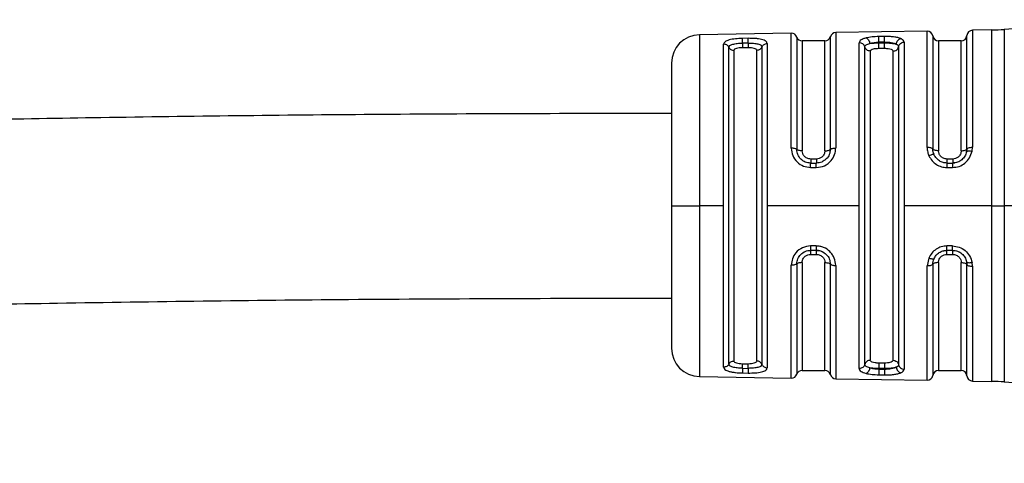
# Model space of a CAD drawing. Header units: millimetres. Extents: x -1015 to 3375, y 357 to 841.
# Tile 14 of 22: x 893 to 928, y 570 to 586. Entities that reach past the tile are written whole.
import ezdxf

# ---------------------------------------------------------------- set-up
doc = ezdxf.new("R2010")
doc.units = ezdxf.units.MM

# ---------------------------------------------------------------- blocks, each defined once
blk = doc.blocks.new('Drawing View2')
at = {"color": 7, "linetype": 'Continuous', "lineweight": 25}
for p, q in [((1359.993, 2.748), (1355.168, 2.404)), ((1347.669, 2.269), (1344.434, 2.216)), ((1344.434, 2.216), (1344.434, -3.667)), ((1346.147, 2.092), (1345.947, 2.088)), ((1347.669, -1.777), (1347.669, 2.269)), ((1347.861, 2.135), (1347.861, -1.822)), ((1349.043, -1.817), (1349.043, 2.148)), ((1352.45, 2.348), (1349.233, 2.295)), ((1349.233, 2.295), (1349.233, -1.768)), ((1352.45, -1.751), (1352.45, 2.348)), ((1352.652, 2.174), (1352.652, -1.809)), ((1353.85, -1.804), (1353.85, 2.187)), ((1354.731, 2.385), (1354.046, 2.374)), ((1354.046, 2.374), (1354.046, -1.742)), ((1354.731, -3.8), (1354.731, 2.385)), ((1355.168, 2.404), (1355.168, -3.8)), ((1345.285, -3.8), (1345.285, 1.885)), ((1345.469, -3.943), (1345.469, 1.777)), ((1346.15, 1.926), (1345.95, 1.924)), ((1345.95, 1.924), (1345.95, 1.762)), ((1346.15, 1.762), (1345.95, 1.762)), ((1346.15, 1.926), (1346.15, 1.762)), ((1346.636, 1.789), (1346.636, -9.389)), ((1346.82, 1.909), (1346.82, -3.8)), ((1348.85, 2), (1348.05, 2)), ((1348.05, 2), (1348.05, -1.867)), ((1348.85, -1.867), (1348.85, 2)), ((1350.057, -3.8), (1350.057, 1.933)), ((1350.255, -3.944), (1350.255, 1.788)), ((1350.95, 1.962), (1350.75, 1.959)), ((1350.75, 1.932), (1350.75, 1.959)), ((1350.75, 1.932), (1350.95, 1.932)), ((1350.75, 1.741), (1350.95, 1.741)), ((1350.95, 1.962), (1350.95, 1.932)), ((1351.447, 1.8), (1351.447, -9.4)), ((1351.641, 1.957), (1351.641, -3.8)), ((1353.65, 2), (1352.85, 2)), ((1352.85, 2), (1352.85, -1.867)), ((1353.65, -1.867), (1353.65, 2)), ((1345.65, 1.668), (1345.65, -3.8)), ((1346.45, -3.8), (1346.45, 1.668)), ((1350.45, 1.643), (1350.45, -9.243)), ((1351.25, -9.243), (1351.25, 1.643)), ((1343.45, 1.216), (1343.45, -3.8)), ((1352.679, -2.003), (1352.676, -1.957)), ((1352.678, -1.957), (1352.684, -1.973)), ((1352.698, -2.013), (1352.679, -2.002)), ((1352.698, -2.013), (1352.679, -2.002)), ((1353.85, -1.804), (1353.839, -1.903)), ((1353.839, -1.903), (1353.842, -1.88)), ((1353.839, -1.903), (1353.856, -1.885)), ((1353.839, -1.903), (1353.856, -1.885)), ((1353.845, -1.872), (1353.856, -1.885)), ((1354.032, -1.882), (1354.046, -1.742)), ((1348.55, -2.157), (1348.35, -2.157)), ((1348.35, -2.3), (1348.55, -2.3)), ((1348.55, -2.29), (1348.55, -2.3)), ((1352.826, -2.178), (1352.851, -2.196)), ((1353.037, -2.284), (1353.155, -2.293)), ((1353.35, -2.157), (1353.15, -2.157)), ((1353.15, -2.3), (1353.35, -2.3)), ((1353.345, -2.294), (1353.43, -2.286)), ((1353.643, -2.2), (1353.676, -2.173)), ((1348.347, -2.455), (1348.547, -2.455)), ((1343.45, -3.8), (1343.45, -8.816)), ((1343.45, -3.8), (1344.434, -3.8)), ((1344.434, -3.667), (1344.434, -3.8)), ((1345.285, -3.8), (1344.434, -3.8)), ((1344.434, -3.8), (1344.434, -9.816)), ((1345.285, -3.946), (1345.285, -3.8)), ((1345.65, -3.8), (1345.65, -9.268)), ((1346.45, -9.268), (1346.45, -3.8)), ((1346.82, -3.8), (1346.82, -9.509)), ((1350.057, -3.8), (1346.82, -3.8)), ((1350.057, -3.947), (1350.057, -3.8)), ((1351.641, -3.8), (1351.641, -9.557)), ((1354.731, -3.8), (1351.641, -3.8)), ((1354.731, -3.8), (1355.168, -3.8)), ((1354.731, -3.942), (1354.731, -3.8)), ((1355.168, -3.8), (1355.168, -3.943)), ((1359.993, -3.8), (1355.168, -3.8)), ((1345.285, -9.485), (1345.285, -3.946)), ((1345.469, -9.377), (1345.469, -3.943)), ((1350.057, -9.533), (1350.057, -3.947)), ((1350.255, -9.388), (1350.255, -3.944)), ((1354.731, -9.985), (1354.731, -3.942)), ((1355.168, -3.943), (1355.168, -10.004)), ((1348.547, -5.219), (1348.347, -5.219)), ((1348.55, -5.372), (1348.35, -5.372)), ((1348.35, -5.513), (1348.55, -5.513)), ((1352.849, -5.478), (1352.831, -5.491)), ((1353.155, -5.378), (1353.041, -5.388)), ((1353.35, -5.372), (1353.15, -5.372)), ((1353.15, -5.513), (1353.35, -5.513)), ((1353.426, -5.386), (1353.345, -5.377)), ((1347.861, -5.849), (1347.861, -9.735)), ((1348.05, -5.803), (1348.05, -9.6)), ((1348.85, -9.6), (1348.85, -5.803)), ((1349.043, -9.748), (1349.043, -5.854)), ((1352.508, -5.646), (1352.45, -5.923)), ((1352.652, -5.863), (1352.652, -9.774)), ((1352.673, -5.721), (1352.675, -5.679)), ((1352.673, -5.721), (1352.675, -5.679)), ((1352.694, -5.667), (1352.674, -5.68)), ((1352.694, -5.668), (1352.674, -5.68)), ((1352.85, -5.803), (1352.85, -9.6)), ((1353.65, -9.6), (1353.65, -5.803)), ((1353.84, -5.773), (1353.857, -5.792)), ((1353.84, -5.773), (1353.85, -5.867)), ((1353.843, -5.802), (1353.84, -5.773)), ((1353.857, -5.792), (1353.845, -5.802)), ((1353.85, -9.787), (1353.85, -5.867)), ((1354.046, -5.932), (1354.033, -5.798)), ((1347.669, -9.869), (1347.669, -5.896)), ((1349.233, -5.905), (1349.233, -9.895)), ((1352.45, -9.948), (1352.45, -5.923)), ((1354.046, -5.932), (1354.046, -9.974)), ((1350.95, -9.341), (1350.75, -9.341)), ((1345.947, -9.688), (1346.147, -9.692)), ((1345.95, -9.362), (1346.15, -9.362)), ((1345.95, -9.524), (1345.95, -9.362)), ((1345.95, -9.524), (1346.15, -9.526)), ((1346.15, -9.526), (1346.15, -9.362)), ((1348.05, -9.6), (1348.85, -9.6)), ((1350.95, -9.532), (1350.75, -9.532)), ((1350.75, -9.559), (1350.95, -9.562)), ((1350.95, -9.532), (1350.95, -9.562)), ((1352.85, -9.6), (1353.65, -9.6)), ((1344.434, -9.816), (1347.669, -9.869)), ((1349.233, -9.895), (1352.45, -9.948)), ((1354.046, -9.974), (1354.731, -9.985)), ((1355.168, -10.004), (1359.993, -10.348))]:
    blk.add_line(p, q, dxfattribs=at)
at = {"color": 7, "linetype": 'Continuous', "lineweight": 25, "flags": 128}
for points in [[(1350.947, 2.157), (1350.835, 2.155), (1350.747, 2.153)], [(1353.147, -2.456), (1353.259, -2.456), (1353.347, -2.456)], [(1353.347, -5.218), (1353.235, -5.218), (1353.147, -5.218)], [(1350.747, -9.753), (1350.859, -9.755), (1350.947, -9.757)]]:
    blk.add_lwpolyline(points, dxfattribs=at)
at = {"color": 7, "linetype": 'Continuous', "lineweight": 25}
for centre, radius, start, end in [((1344.45, 1.216), 1, 90.9414, 180), ((1347.672, 2.069), 0.2, 19.064, 90.9414), ((1348.05, 2.2), 0.2, 199.064, 270), ((1348.85, 2.2), 0.2, 270, 344.7892), ((1349.236, 2.095), 0.2, 90.9414, 164.7892), ((1352.453, 2.148), 0.2, 7.4808, 90.9414), ((1352.85, 2.2), 0.2, 187.4808, 270), ((1353.65, 2.2), 0.2, 270, 356.2939), ((1354.049, 2.174), 0.2, 90.9414, 176.2939), ((1354.6, 10.384), 8, 270.9414, 274.0718), ((1344.45, -8.816), 1, 180, 269.0586), ((1348.05, -9.8), 0.2, 90, 160.936), ((1348.85, -9.8), 0.2, 15.2108, 90), ((1352.85, -9.8), 0.2, 90, 172.5192), ((1353.65, -9.8), 0.2, 3.7061, 90), ((1347.672, -9.669), 0.2, 269.0586, 340.936), ((1349.236, -9.695), 0.2, 195.2108, 269.0586), ((1352.453, -9.748), 0.2, 269.0586, 352.5192), ((1354.049, -9.774), 0.2, 183.7061, 269.0586), ((1354.6, -17.984), 8, 85.9282, 89.0586)]:
    blk.add_arc(centre, radius, start, end, dxfattribs=at)
for points, knots in [([(1345.947, 2.088), (1345.862, 2.085), (1345.689, 2.077), (1345.47, 2.037), (1345.315, 1.973), (1345.295, 1.915), (1345.285, 1.885)], [0, 0, 0, 0, 0.239775, 0.487318, 0.742237, 1, 1, 1, 1]), ([(1345.95, 1.924), (1345.95, 1.943), (1345.949, 1.982), (1345.948, 2.032), (1345.947, 2.07), (1345.947, 2.082), (1345.947, 2.088)], [0, 0, 0, 0, 0.244354, 0.500002, 0.755648, 1, 1, 1, 1]), ([(1346.82, 1.909), (1346.81, 1.938), (1346.796, 1.981), (1346.711, 2.026), (1346.622, 2.053), (1346.514, 2.074), (1346.358, 2.091), (1346.229, 2.091), (1346.147, 2.092)], [0, 0, 0, 0, 0.249026, 0.378368, 0.510999, 0.642887, 0.770292, 1, 1, 1, 1]), ([(1346.15, 1.925), (1346.15, 1.945), (1346.149, 1.984), (1346.148, 2.035), (1346.147, 2.073), (1346.147, 2.085), (1346.147, 2.091)], [0, 0, 0, 0, 0.251175, 0.5, 0.748825, 1, 1, 1, 1]), ([(1350.301, 2.104), (1350.266, 2.094), (1350.195, 2.074), (1350.12, 2.035), (1350.068, 1.988), (1350.061, 1.952), (1350.057, 1.933)], [0, 0, 0, 0, 0.239755, 0.482391, 0.733795, 1, 1, 1, 1]), ([(1350.747, 2.153), (1350.666, 2.15), (1350.502, 2.144), (1350.369, 2.117), (1350.301, 2.104)], [0, 0, 0, 0, 0.493234, 1, 1, 1, 1]), ([(1350.301, 2.104), (1350.316, 2.098), (1350.346, 2.085), (1350.387, 2.038), (1350.418, 1.978), (1350.427, 1.933), (1350.432, 1.911)], [0, 0, 0, 0, 0.242411, 0.500004, 0.757595, 1, 1, 1, 1]), ([(1351.527, 2.082), (1351.492, 2.094), (1351.422, 2.12), (1351.277, 2.143), (1351.117, 2.157), (1351.003, 2.157), (1350.947, 2.157)], [0, 0, 0, 0, 0.257138, 0.51101, 0.755862, 1, 1, 1, 1]), ([(1351.364, 1.89), (1351.369, 1.912), (1351.379, 1.957), (1351.417, 2.018), (1351.469, 2.064), (1351.508, 2.076), (1351.527, 2.082)], [0, 0, 0, 0, 0.242205, 0.499996, 0.757789, 1, 1, 1, 1]), ([(1351.641, 1.957), (1351.636, 1.981), (1351.626, 2.028), (1351.56, 2.064), (1351.527, 2.082)], [0, 0, 0, 0, 0.4973893, 1, 1, 1, 1]), ([(1345.469, 1.777), (1345.476, 1.798), (1345.49, 1.839), (1345.601, 1.885), (1345.76, 1.916), (1345.887, 1.921), (1345.95, 1.924)], [0, 0, 0, 0, 0.251722, 0.502052, 0.751355, 1, 1, 1, 1]), ([(1345.95, 1.762), (1345.911, 1.761), (1345.833, 1.759), (1345.733, 1.738), (1345.663, 1.708), (1345.654, 1.681), (1345.65, 1.668)], [0, 0, 0, 0, 0.244541, 0.494439, 0.747625, 1, 1, 1, 1]), ([(1346.15, 1.926), (1346.182, 1.925), (1346.246, 1.925), (1346.369, 1.917), (1346.504, 1.895), (1346.615, 1.851), (1346.629, 1.809), (1346.636, 1.789)], [0, 0, 0, 0, 0.125096, 0.250079, 0.499189, 0.749161, 1, 1, 1, 1]), ([(1346.45, 1.668), (1346.446, 1.681), (1346.437, 1.708), (1346.367, 1.738), (1346.267, 1.759), (1346.189, 1.761), (1346.15, 1.762)], [0, 0, 0, 0, 0.25191, 0.506201, 0.756885, 1, 1, 1, 1]), ([(1350.255, 1.788), (1350.258, 1.801), (1350.262, 1.826), (1350.298, 1.859), (1350.353, 1.889), (1350.406, 1.903), (1350.432, 1.911)], [0, 0, 0, 0, 0.2513, 0.501644, 0.751273, 1, 1, 1, 1]), ([(1350.432, 1.911), (1350.48, 1.924), (1350.574, 1.95), (1350.692, 1.956), (1350.75, 1.959)], [0, 0, 0, 0, 0.501701, 1, 1, 1, 1]), ([(1350.432, 1.911), (1350.48, 1.917), (1350.576, 1.93), (1350.692, 1.931), (1350.75, 1.932)], [0, 0, 0, 0, 0.503357, 1, 1, 1, 1]), ([(1350.45, 1.643), (1350.456, 1.659), (1350.467, 1.689), (1350.548, 1.72), (1350.647, 1.738), (1350.716, 1.74), (1350.75, 1.741)], [0, 0, 0, 0, 0.286333, 0.566645, 0.783294, 1, 1, 1, 1]), ([(1350.95, 1.962), (1350.992, 1.962), (1351.074, 1.962), (1351.19, 1.949), (1351.291, 1.926), (1351.34, 1.902), (1351.364, 1.89)], [0, 0, 0, 0, 0.251138, 0.500284, 0.749288, 1, 1, 1, 1]), ([(1350.95, 1.932), (1350.99, 1.932), (1351.07, 1.931), (1351.184, 1.922), (1351.288, 1.909), (1351.339, 1.896), (1351.364, 1.89)], [0, 0, 0, 0, 0.243585, 0.491154, 0.743152, 1, 1, 1, 1]), ([(1350.95, 1.741), (1350.994, 1.74), (1351.082, 1.736), (1351.18, 1.712), (1351.239, 1.68), (1351.246, 1.656), (1351.25, 1.643)], [0, 0, 0, 0, 0.275977, 0.551671, 0.772108, 1, 1, 1, 1]), ([(1351.364, 1.89), (1351.388, 1.877), (1351.436, 1.851), (1351.444, 1.817), (1351.447, 1.8)], [0, 0, 0, 0, 0.499299, 1, 1, 1, 1]), ([(1180, 0), (1180.035, -0.796), (1180.101, -2.29), (1180.667, -4.331), (1181.477, -5.982), (1182.479, -7.367), (1183.597, -8.473), (1184.787, -9.353), (1186.241, -10.202), (1188.082, -10.989), (1190.419, -11.67), (1194.462, -12.461), (1200.292, -12.873), (1207.785, -12.861), (1215.35, -12.574), (1222.916, -12.151), (1230.478, -11.663), (1238.034, -11.149), (1244.72, -10.692), (1250.498, -10.307), (1255.366, -9.992), (1260.194, -9.69), (1264.964, -9.404), (1269.652, -9.136), (1274.35, -8.883), (1279.351, -8.628), (1284.748, -8.374), (1290.724, -8.117), (1297.286, -7.865), (1304.671, -7.621), (1312.945, -7.398), (1322.18, -7.212), (1332.454, -7.077), (1339.66, -7.059), (1343.45, -7.05)], [0, 0, 0, 0, 0.014003, 0.026257, 0.036998, 0.046241, 0.056228, 0.064572, 0.072254, 0.085839, 0.099719, 0.115056, 0.158334, 0.202328, 0.247049, 0.291653, 0.335805, 0.380518, 0.425061, 0.453846, 0.482522, 0.510972, 0.539067, 0.56668, 0.593689, 0.621927, 0.654883, 0.688856, 0.727297, 0.770552, 0.819006, 0.873081, 0.933243, 1, 1, 1, 1]), ([(1343.45, -0.55), (1339.942, -0.558), (1333.245, -0.573), (1323.654, -0.69), (1314.954, -0.851), (1307.081, -1.049), (1299.368, -1.288), (1291.912, -1.562), (1284.801, -1.864), (1278.149, -2.178), (1271.595, -2.517), (1264.74, -2.903), (1257.806, -3.323), (1247.699, -3.97), (1234.483, -4.878), (1220.869, -5.796), (1209.993, -6.298), (1203.196, -6.405), (1197.887, -6.185), (1194.513, -5.845), (1191.593, -5.276), (1189.547, -4.621), (1188.047, -3.728), (1187.179, -2.887), (1186.738, -1.935), (1186.53, -0.952), (1186.511, -0.344), (1186.5, 0)], [0, 0, 0, 0, 0.065725, 0.125487, 0.179707, 0.228773, 0.273042, 0.324303, 0.36856, 0.4064, 0.449091, 0.491516, 0.535049, 0.57926, 0.681277, 0.783267, 0.834896, 0.885275, 0.910567, 0.934449, 0.948698, 0.966315, 0.974316, 0.981247, 0.988615, 0.993571, 1, 1, 1, 1]), ([(1347.669, -1.777), (1347.679, -1.864), (1347.7, -2.041), (1347.857, -2.269), (1348.084, -2.425), (1348.261, -2.445), (1348.347, -2.455)], [0, 0, 0, 0, 0.254619, 0.514225, 0.762311, 1, 1, 1, 1]), ([(1348.35, -2.3), (1348.318, -2.298), (1348.253, -2.294), (1348.13, -2.256), (1347.994, -2.166), (1347.882, -2.006), (1347.868, -1.883), (1347.861, -1.822)], [0, 0, 0, 0, 0.124787, 0.249886, 0.499149, 0.749117, 1, 1, 1, 1]), ([(1348.35, -2.157), (1348.306, -2.151), (1348.218, -2.14), (1348.12, -2.063), (1348.061, -1.967), (1348.054, -1.901), (1348.05, -1.867)], [0, 0, 0, 0, 0.276915, 0.553061, 0.773141, 1, 1, 1, 1]), ([(1348.547, -2.455), (1348.645, -2.443), (1348.845, -2.417), (1349.072, -2.233), (1349.208, -2.005), (1349.225, -1.848), (1349.233, -1.768)], [0, 0, 0, 0, 0.267548, 0.5453, 0.771617, 1, 1, 1, 1]), ([(1348.85, -1.867), (1348.844, -1.909), (1348.833, -1.994), (1348.752, -2.09), (1348.653, -2.147), (1348.584, -2.153), (1348.55, -2.157)], [0, 0, 0, 0, 0.285261, 0.56524, 0.782325, 1, 1, 1, 1]), ([(1349.043, -1.817), (1349.035, -1.879), (1349.02, -2.002), (1348.924, -2.152), (1348.83, -2.206), (1348.793, -2.227)], [0, 0, 0, 0, 0.376243, 0.750434, 1, 1, 1, 1]), ([(1352.45, -1.751), (1352.453, -1.806), (1352.459, -1.905), (1352.497, -1.999), (1352.514, -2.041)], [0, 0, 0, 0, 0.552005, 1, 1, 1, 1]), ([(1352.679, -2.002), (1352.666, -2.001), (1352.64, -2), (1352.579, -2.015), (1352.535, -2.033), (1352.514, -2.041)], [0, 0, 0, 0, 0.340855, 0.681708, 1, 1, 1, 1]), ([(1352.514, -2.041), (1352.547, -2.102), (1352.614, -2.221), (1352.771, -2.353), (1352.951, -2.44), (1353.082, -2.451), (1353.147, -2.456)], [0, 0, 0, 0, 0.2647918, 0.5171041, 0.7605157, 1, 1, 1, 1]), ([(1352.698, -2.013), (1352.684, -1.98), (1352.658, -1.914), (1352.654, -1.844), (1352.652, -1.809)], [0, 0, 0, 0, 0.499485, 1, 1, 1, 1]), ([(1353.15, -2.3), (1353.102, -2.296), (1353.007, -2.288), (1352.877, -2.226), (1352.767, -2.134), (1352.721, -2.054), (1352.698, -2.013)], [0, 0, 0, 0, 0.245905, 0.493255, 0.743998, 1, 1, 1, 1]), ([(1353.15, -2.157), (1353.106, -2.151), (1353.018, -2.14), (1352.92, -2.063), (1352.861, -1.967), (1352.854, -1.901), (1352.85, -1.867)], [0, 0, 0, 0, 0.276915, 0.553061, 0.773142, 1, 1, 1, 1]), ([(1353.347, -2.456), (1353.426, -2.448), (1353.584, -2.432), (1353.793, -2.306), (1353.959, -2.12), (1354.007, -1.963), (1354.032, -1.882)], [0, 0, 0, 0, 0.241569, 0.481567, 0.731543, 1, 1, 1, 1]), ([(1353.65, -1.867), (1353.644, -1.909), (1353.633, -1.994), (1353.552, -2.09), (1353.453, -2.147), (1353.384, -2.153), (1353.35, -2.157)], [0, 0, 0, 0, 0.285261, 0.56524, 0.782325, 1, 1, 1, 1]), ([(1353.839, -1.903), (1353.823, -1.957), (1353.79, -2.061), (1353.676, -2.191), (1353.525, -2.282), (1353.409, -2.294), (1353.35, -2.3)], [0, 0, 0, 0, 0.259041, 0.502666, 0.749569, 1, 1, 1, 1]), ([(1353.856, -1.885), (1353.869, -1.88), (1353.895, -1.872), (1353.96, -1.871), (1354.008, -1.878), (1354.032, -1.882)], [0, 0, 0, 0, 0.3411343, 0.682273, 1, 1, 1, 1]), ([(1348.347, -2.455), (1348.347, -2.435), (1348.347, -2.394), (1348.348, -2.344), (1348.349, -2.309), (1348.35, -2.303), (1348.35, -2.3)], [0, 0, 0, 0, 0.243205, 0.499868, 0.756602, 1, 1, 1, 1]), ([(1348.547, -2.456), (1348.547, -2.435), (1348.547, -2.393), (1348.548, -2.343), (1348.549, -2.31), (1348.55, -2.304), (1348.55, -2.301)], [0, 0, 0, 0, 0.251426, 0.499997, 0.748572, 1, 1, 1, 1]), ([(1348.55, -2.157), (1348.55, -2.176), (1348.55, -2.215), (1348.55, -2.259), (1348.55, -2.285), (1348.55, -2.289), (1348.55, -2.29)], [0, 0, 0, 0, 0.316784, 0.633567, 0.950351, 1, 1, 1, 1]), ([(1348.793, -2.227), (1348.776, -2.24), (1348.733, -2.272), (1348.647, -2.293), (1348.582, -2.298), (1348.55, -2.3)], [0, 0, 0, 0, 0.248147, 0.624424, 1, 1, 1, 1]), ([(1348.347, -5.219), (1348.249, -5.231), (1348.051, -5.257), (1347.828, -5.438), (1347.693, -5.662), (1347.677, -5.818), (1347.669, -5.896)], [0, 0, 0, 0, 0.267435, 0.545129, 0.771587, 1, 1, 1, 1]), ([(1347.861, -5.849), (1347.868, -5.788), (1347.882, -5.665), (1347.994, -5.505), (1348.13, -5.416), (1348.253, -5.378), (1348.318, -5.374), (1348.35, -5.372)], [0, 0, 0, 0, 0.25154, 0.501516, 0.750497, 0.875418, 1, 1, 1, 1]), ([(1348.05, -5.803), (1348.056, -5.76), (1348.067, -5.675), (1348.148, -5.579), (1348.247, -5.523), (1348.316, -5.516), (1348.35, -5.513)], [0, 0, 0, 0, 0.286333, 0.566645, 0.783294, 1, 1, 1, 1]), ([(1348.347, -5.218), (1348.347, -5.239), (1348.347, -5.28), (1348.348, -5.33), (1348.349, -5.363), (1348.35, -5.368), (1348.35, -5.371)], [0, 0, 0, 0, 0.251401, 0.499942, 0.748554, 1, 1, 1, 1]), ([(1348.786, -5.432), (1348.761, -5.42), (1348.71, -5.397), (1348.628, -5.379), (1348.573, -5.38), (1348.545, -5.381)], [0, 0, 0, 0, 0.329875, 0.667478, 1, 1, 1, 1]), ([(1349.233, -5.905), (1349.223, -5.818), (1349.208, -5.685), (1349.12, -5.524), (1349.006, -5.382), (1348.852, -5.281), (1348.681, -5.226), (1348.591, -5.221), (1348.547, -5.219)], [0, 0, 0, 0, 0.249761, 0.383741, 0.512149, 0.756159, 0.878095, 1, 1, 1, 1]), ([(1348.547, -5.219), (1348.547, -5.239), (1348.547, -5.28), (1348.548, -5.33), (1348.549, -5.364), (1348.55, -5.369), (1348.55, -5.372)], [0, 0, 0, 0, 0.24324, 0.500063, 0.756851, 1, 1, 1, 1]), ([(1348.55, -5.372), (1348.583, -5.374), (1348.648, -5.378), (1348.772, -5.416), (1348.909, -5.507), (1349.021, -5.668), (1349.036, -5.792), (1349.043, -5.854)], [0, 0, 0, 0, 0.124869, 0.250002, 0.498994, 0.749016, 1, 1, 1, 1]), ([(1348.55, -5.513), (1348.594, -5.518), (1348.682, -5.529), (1348.78, -5.606), (1348.839, -5.702), (1348.846, -5.769), (1348.85, -5.803)], [0, 0, 0, 0, 0.275977, 0.551671, 0.772108, 1, 1, 1, 1]), ([(1353.147, -5.218), (1353.08, -5.224), (1352.947, -5.235), (1352.763, -5.326), (1352.606, -5.462), (1352.541, -5.584), (1352.508, -5.646)], [0, 0, 0, 0, 0.24118, 0.484217, 0.736021, 1, 1, 1, 1]), ([(1352.694, -5.667), (1352.717, -5.626), (1352.762, -5.543), (1352.873, -5.448), (1353.005, -5.384), (1353.102, -5.376), (1353.15, -5.372)], [0, 0, 0, 0, 0.257979, 0.509232, 0.755839, 1, 1, 1, 1]), ([(1352.85, -5.803), (1352.856, -5.76), (1352.867, -5.675), (1352.948, -5.579), (1353.047, -5.523), (1353.116, -5.516), (1353.15, -5.513)], [0, 0, 0, 0, 0.2863334, 0.5666446, 0.7832944, 1, 1, 1, 1]), ([(1353.15, -5.513), (1353.15, -5.493), (1353.15, -5.454), (1353.15, -5.409), (1353.15, -5.384), (1353.15, -5.38), (1353.15, -5.38)], [0, 0, 0, 0, 0.31219, 0.624381, 0.936571, 1, 1, 1, 1]), ([(1353.347, -5.218), (1353.426, -5.226), (1353.587, -5.243), (1353.798, -5.372), (1353.963, -5.561), (1354.009, -5.718), (1354.033, -5.798)], [0, 0, 0, 0, 0.239621, 0.485413, 0.736282, 1, 1, 1, 1]), ([(1353.35, -5.372), (1353.409, -5.378), (1353.527, -5.39), (1353.678, -5.483), (1353.792, -5.614), (1353.824, -5.719), (1353.84, -5.773)], [0, 0, 0, 0, 0.2497247, 0.4968869, 0.7398256, 1, 1, 1, 1]), ([(1353.35, -5.513), (1353.394, -5.518), (1353.482, -5.529), (1353.58, -5.606), (1353.639, -5.702), (1353.646, -5.769), (1353.65, -5.803)], [0, 0, 0, 0, 0.2759772, 0.5516711, 0.7721081, 1, 1, 1, 1]), ([(1353.643, -5.472), (1353.633, -5.462), (1353.609, -5.44), (1353.577, -5.43), (1353.559, -5.424)], [0, 0, 0, 0, 0.420571, 1, 1, 1, 1]), ([(1352.674, -5.68), (1352.661, -5.681), (1352.636, -5.684), (1352.574, -5.671), (1352.529, -5.654), (1352.508, -5.646)], [0, 0, 0, 0, 0.340849, 0.681696, 1, 1, 1, 1]), ([(1352.652, -5.863), (1352.653, -5.829), (1352.657, -5.763), (1352.681, -5.699), (1352.694, -5.667)], [0, 0, 0, 0, 0.500952, 1, 1, 1, 1]), ([(1353.857, -5.792), (1353.87, -5.797), (1353.896, -5.807), (1353.961, -5.808), (1354.01, -5.801), (1354.033, -5.798)], [0, 0, 0, 0, 0.3411386, 0.6822762, 1, 1, 1, 1]), ([(1345.65, -9.268), (1345.654, -9.281), (1345.663, -9.308), (1345.733, -9.338), (1345.833, -9.359), (1345.911, -9.361), (1345.95, -9.362)], [0, 0, 0, 0, 0.25191, 0.506201, 0.756885, 1, 1, 1, 1]), ([(1346.15, -9.362), (1346.189, -9.361), (1346.267, -9.359), (1346.367, -9.338), (1346.437, -9.308), (1346.446, -9.281), (1346.45, -9.268)], [0, 0, 0, 0, 0.244541, 0.494439, 0.747625, 1, 1, 1, 1]), ([(1350.75, -9.341), (1350.706, -9.34), (1350.618, -9.336), (1350.52, -9.312), (1350.461, -9.28), (1350.454, -9.256), (1350.45, -9.243)], [0, 0, 0, 0, 0.275977, 0.551671, 0.772108, 1, 1, 1, 1]), ([(1351.25, -9.243), (1351.244, -9.259), (1351.233, -9.289), (1351.152, -9.32), (1351.053, -9.338), (1350.984, -9.34), (1350.95, -9.341)], [0, 0, 0, 0, 0.286333, 0.566645, 0.783294, 1, 1, 1, 1]), ([(1345.285, -9.485), (1345.294, -9.514), (1345.307, -9.557), (1345.391, -9.604), (1345.479, -9.634), (1345.585, -9.658), (1345.738, -9.68), (1345.865, -9.685), (1345.947, -9.688)], [0, 0, 0, 0, 0.247774, 0.377676, 0.510624, 0.642416, 0.769734, 1, 1, 1, 1]), ([(1345.95, -9.524), (1345.887, -9.521), (1345.76, -9.516), (1345.6, -9.485), (1345.49, -9.439), (1345.476, -9.398), (1345.469, -9.377)], [0, 0, 0, 0, 0.2487188, 0.4980884, 0.748561, 1, 1, 1, 1]), ([(1345.95, -9.524), (1345.95, -9.543), (1345.949, -9.582), (1345.948, -9.632), (1345.947, -9.669), (1345.947, -9.681), (1345.947, -9.687)], [0, 0, 0, 0, 0.251195, 0.500058, 0.748854, 1, 1, 1, 1]), ([(1346.147, -9.692), (1346.233, -9.691), (1346.363, -9.69), (1346.518, -9.673), (1346.656, -9.647), (1346.789, -9.597), (1346.809, -9.539), (1346.82, -9.509)], [0, 0, 0, 0, 0.239085, 0.362958, 0.487455, 0.74218, 1, 1, 1, 1]), ([(1346.15, -9.526), (1346.15, -9.545), (1346.149, -9.584), (1346.148, -9.634), (1346.147, -9.674), (1346.147, -9.686), (1346.147, -9.692)], [0, 0, 0, 0, 0.2442222, 0.4999405, 0.7556907, 1, 1, 1, 1]), ([(1346.636, -9.389), (1346.629, -9.409), (1346.615, -9.451), (1346.504, -9.495), (1346.369, -9.517), (1346.246, -9.525), (1346.182, -9.525), (1346.15, -9.526)], [0, 0, 0, 0, 0.2511064, 0.5009176, 0.7499728, 0.8749469, 1, 1, 1, 1]), ([(1350.057, -9.533), (1350.06, -9.55), (1350.065, -9.586), (1350.118, -9.633), (1350.194, -9.674), (1350.266, -9.694), (1350.301, -9.704)], [0, 0, 0, 0, 0.2459824, 0.5061825, 0.7632622, 1, 1, 1, 1]), ([(1350.432, -9.511), (1350.406, -9.503), (1350.353, -9.488), (1350.298, -9.459), (1350.262, -9.426), (1350.258, -9.401), (1350.255, -9.388)], [0, 0, 0, 0, 0.248998, 0.49883, 0.749157, 1, 1, 1, 1]), ([(1350.432, -9.511), (1350.427, -9.533), (1350.418, -9.578), (1350.387, -9.638), (1350.346, -9.685), (1350.316, -9.698), (1350.301, -9.704)], [0, 0, 0, 0, 0.242406, 0.499997, 0.757589, 1, 1, 1, 1]), ([(1350.301, -9.704), (1350.369, -9.717), (1350.502, -9.744), (1350.666, -9.75), (1350.747, -9.753)], [0, 0, 0, 0, 0.506474, 1, 1, 1, 1]), ([(1350.75, -9.532), (1350.692, -9.531), (1350.576, -9.53), (1350.48, -9.517), (1350.432, -9.511)], [0, 0, 0, 0, 0.4966643, 1, 1, 1, 1]), ([(1350.75, -9.559), (1350.691, -9.556), (1350.574, -9.55), (1350.479, -9.524), (1350.432, -9.511)], [0, 0, 0, 0, 0.498405, 1, 1, 1, 1]), ([(1350.75, -9.559), (1350.75, -9.554), (1350.75, -9.545), (1350.75, -9.536), (1350.75, -9.532)], [0, 0, 0, 0, 0.560028, 1, 1, 1, 1]), ([(1350.947, -9.757), (1351.004, -9.757), (1351.117, -9.757), (1351.278, -9.743), (1351.422, -9.72), (1351.492, -9.694), (1351.527, -9.682)], [0, 0, 0, 0, 0.244679, 0.489815, 0.743445, 1, 1, 1, 1]), ([(1351.364, -9.49), (1351.339, -9.496), (1351.288, -9.509), (1351.184, -9.522), (1351.07, -9.531), (1350.99, -9.532), (1350.95, -9.532)], [0, 0, 0, 0, 0.25654, 0.508433, 0.756104, 1, 1, 1, 1]), ([(1351.364, -9.49), (1351.34, -9.502), (1351.291, -9.526), (1351.19, -9.549), (1351.074, -9.562), (1350.992, -9.562), (1350.95, -9.562)], [0, 0, 0, 0, 0.250656, 0.499639, 0.748804, 1, 1, 1, 1]), ([(1351.447, -9.4), (1351.444, -9.417), (1351.437, -9.451), (1351.388, -9.477), (1351.364, -9.49)], [0, 0, 0, 0, 0.5010697, 1, 1, 1, 1]), ([(1351.364, -9.49), (1351.369, -9.512), (1351.379, -9.557), (1351.418, -9.618), (1351.469, -9.664), (1351.508, -9.676), (1351.527, -9.682)], [0, 0, 0, 0, 0.242212, 0.500005, 0.757794, 1, 1, 1, 1]), ([(1351.527, -9.682), (1351.559, -9.665), (1351.626, -9.629), (1351.636, -9.582), (1351.641, -9.557)], [0, 0, 0, 0, 0.485244, 1, 1, 1, 1])]:
    blk.add_open_spline(points, degree=3, knots=knots, dxfattribs=at)
for points in [[(1350.75, 1.959), (1350.75, 1.981), (1350.749, 2.026), (1350.748, 2.085), (1350.747, 2.132), (1350.747, 2.146), (1350.747, 2.153)], [(1350.95, 1.962), (1350.95, 1.984), (1350.949, 2.029), (1350.948, 2.088), (1350.947, 2.135), (1350.947, 2.149), (1350.947, 2.157)], [(1345.469, 1.777), (1345.459, 1.793), (1345.44, 1.824), (1345.395, 1.859), (1345.342, 1.882), (1345.304, 1.884), (1345.285, 1.885)], [(1345.469, 1.777), (1345.478, 1.761), (1345.497, 1.73), (1345.541, 1.696), (1345.593, 1.673), (1345.631, 1.67), (1345.65, 1.668)], [(1346.636, 1.789), (1346.628, 1.772), (1346.61, 1.738), (1346.565, 1.699), (1346.51, 1.673), (1346.47, 1.67), (1346.45, 1.668)], [(1346.636, 1.789), (1346.645, 1.805), (1346.663, 1.839), (1346.707, 1.877), (1346.76, 1.903), (1346.8, 1.907), (1346.82, 1.909)], [(1350.255, 1.788), (1350.248, 1.808), (1350.233, 1.849), (1350.186, 1.896), (1350.125, 1.928), (1350.08, 1.931), (1350.057, 1.933)], [(1350.45, 1.643), (1350.428, 1.645), (1350.383, 1.649), (1350.324, 1.681), (1350.277, 1.728), (1350.263, 1.768), (1350.255, 1.788)], [(1350.75, 1.741), (1350.75, 1.749), (1350.75, 1.766), (1350.75, 1.812), (1350.75, 1.869), (1350.75, 1.911), (1350.75, 1.932)], [(1350.95, 1.741), (1350.95, 1.749), (1350.95, 1.766), (1350.95, 1.812), (1350.95, 1.869), (1350.95, 1.911), (1350.95, 1.932)], [(1351.25, 1.643), (1351.273, 1.645), (1351.32, 1.65), (1351.382, 1.685), (1351.429, 1.736), (1351.441, 1.779), (1351.447, 1.8)], [(1351.447, 1.8), (1351.453, 1.821), (1351.466, 1.864), (1351.512, 1.914), (1351.572, 1.95), (1351.618, 1.955), (1351.641, 1.957)], [(1347.861, -1.822), (1347.852, -1.815), (1347.835, -1.803), (1347.788, -1.788), (1347.732, -1.778), (1347.69, -1.777), (1347.669, -1.777)], [(1348.05, -1.867), (1348.029, -1.866), (1347.988, -1.865), (1347.932, -1.855), (1347.886, -1.841), (1347.869, -1.828), (1347.861, -1.822)], [(1348.85, -1.867), (1348.872, -1.866), (1348.915, -1.865), (1348.973, -1.854), (1349.02, -1.838), (1349.035, -1.824), (1349.043, -1.817)], [(1349.043, -1.817), (1349.051, -1.811), (1349.066, -1.797), (1349.111, -1.782), (1349.168, -1.771), (1349.211, -1.769), (1349.233, -1.768)], [(1352.652, -1.809), (1352.646, -1.801), (1352.635, -1.785), (1352.587, -1.766), (1352.523, -1.753), (1352.474, -1.751), (1352.45, -1.751)], [(1352.85, -1.867), (1352.826, -1.866), (1352.778, -1.864), (1352.716, -1.851), (1352.669, -1.832), (1352.657, -1.817), (1352.652, -1.809)], [(1353.65, -1.867), (1353.675, -1.866), (1353.725, -1.864), (1353.79, -1.85), (1353.836, -1.829), (1353.845, -1.813), (1353.85, -1.804)], [(1353.85, -1.804), (1353.854, -1.796), (1353.862, -1.78), (1353.908, -1.759), (1353.971, -1.745), (1354.021, -1.743), (1354.046, -1.742)], [(1348.35, -2.157), (1348.35, -2.176), (1348.35, -2.214), (1348.35, -2.26), (1348.35, -2.291), (1348.35, -2.297), (1348.35, -2.3)], [(1353.15, -2.3), (1353.15, -2.302), (1353.149, -2.307), (1353.148, -2.341), (1353.147, -2.392), (1353.147, -2.435), (1353.147, -2.456)], [(1353.15, -2.157), (1353.15, -2.177), (1353.15, -2.217), (1353.15, -2.263), (1353.15, -2.294), (1353.15, -2.298), (1353.15, -2.3)], [(1353.35, -2.3), (1353.35, -2.302), (1353.349, -2.307), (1353.348, -2.341), (1353.347, -2.392), (1353.347, -2.435), (1353.347, -2.456)], [(1353.35, -2.157), (1353.35, -2.177), (1353.35, -2.217), (1353.35, -2.263), (1353.35, -2.294), (1353.35, -2.298), (1353.35, -2.3)], [(1348.35, -5.513), (1348.35, -5.494), (1348.35, -5.455), (1348.35, -5.411), (1348.35, -5.38), (1348.35, -5.375), (1348.35, -5.372)], [(1348.55, -5.513), (1348.55, -5.494), (1348.55, -5.455), (1348.55, -5.41), (1348.55, -5.379), (1348.55, -5.374), (1348.55, -5.372)], [(1353.15, -5.372), (1353.15, -5.37), (1353.149, -5.365), (1353.148, -5.331), (1353.147, -5.282), (1353.147, -5.239), (1353.147, -5.218)], [(1353.35, -5.372), (1353.35, -5.37), (1353.349, -5.365), (1353.348, -5.331), (1353.347, -5.282), (1353.347, -5.239), (1353.347, -5.218)], [(1353.35, -5.513), (1353.35, -5.493), (1353.35, -5.454), (1353.35, -5.409), (1353.35, -5.378), (1353.35, -5.374), (1353.35, -5.372)], [(1347.861, -5.849), (1347.852, -5.856), (1347.835, -5.869), (1347.788, -5.884), (1347.732, -5.894), (1347.69, -5.895), (1347.669, -5.896)], [(1348.05, -5.803), (1348.029, -5.803), (1347.988, -5.805), (1347.932, -5.815), (1347.886, -5.83), (1347.869, -5.843), (1347.861, -5.849)], [(1348.85, -5.803), (1348.872, -5.804), (1348.915, -5.805), (1348.973, -5.816), (1349.02, -5.833), (1349.035, -5.847), (1349.043, -5.854)], [(1349.043, -5.854), (1349.051, -5.861), (1349.066, -5.875), (1349.111, -5.891), (1349.168, -5.902), (1349.211, -5.904), (1349.233, -5.905)], [(1352.652, -5.863), (1352.646, -5.871), (1352.635, -5.888), (1352.587, -5.907), (1352.523, -5.921), (1352.474, -5.922), (1352.45, -5.923)], [(1352.85, -5.803), (1352.826, -5.804), (1352.778, -5.805), (1352.716, -5.819), (1352.669, -5.839), (1352.657, -5.855), (1352.652, -5.863)], [(1353.65, -5.803), (1353.675, -5.804), (1353.725, -5.806), (1353.79, -5.82), (1353.836, -5.842), (1353.845, -5.859), (1353.85, -5.867)], [(1353.85, -5.867), (1353.854, -5.876), (1353.862, -5.893), (1353.908, -5.914), (1353.971, -5.929), (1354.021, -5.931), (1354.046, -5.932)], [(1345.469, -9.377), (1345.478, -9.361), (1345.497, -9.33), (1345.541, -9.296), (1345.593, -9.273), (1345.631, -9.27), (1345.65, -9.268)], [(1346.636, -9.389), (1346.628, -9.372), (1346.61, -9.338), (1346.565, -9.299), (1346.51, -9.273), (1346.47, -9.27), (1346.45, -9.268)], [(1350.45, -9.243), (1350.428, -9.245), (1350.383, -9.249), (1350.324, -9.281), (1350.277, -9.328), (1350.263, -9.368), (1350.255, -9.388)], [(1350.75, -9.341), (1350.75, -9.349), (1350.75, -9.366), (1350.75, -9.412), (1350.75, -9.469), (1350.75, -9.511), (1350.75, -9.532)], [(1350.95, -9.341), (1350.95, -9.349), (1350.95, -9.366), (1350.95, -9.412), (1350.95, -9.469), (1350.95, -9.511), (1350.95, -9.532)], [(1351.25, -9.243), (1351.273, -9.245), (1351.32, -9.25), (1351.382, -9.285), (1351.429, -9.336), (1351.441, -9.379), (1351.447, -9.4)], [(1345.469, -9.377), (1345.459, -9.393), (1345.44, -9.424), (1345.395, -9.459), (1345.342, -9.482), (1345.304, -9.484), (1345.285, -9.485)], [(1346.636, -9.389), (1346.645, -9.405), (1346.663, -9.439), (1346.707, -9.477), (1346.76, -9.503), (1346.8, -9.507), (1346.82, -9.509)], [(1350.255, -9.388), (1350.248, -9.408), (1350.233, -9.449), (1350.186, -9.496), (1350.125, -9.528), (1350.08, -9.531), (1350.057, -9.533)], [(1350.75, -9.559), (1350.75, -9.581), (1350.749, -9.626), (1350.748, -9.685), (1350.747, -9.732), (1350.747, -9.746), (1350.747, -9.753)], [(1350.95, -9.562), (1350.95, -9.584), (1350.949, -9.629), (1350.948, -9.688), (1350.947, -9.735), (1350.947, -9.749), (1350.947, -9.757)], [(1351.447, -9.4), (1351.453, -9.421), (1351.466, -9.464), (1351.512, -9.514), (1351.572, -9.55), (1351.618, -9.555), (1351.641, -9.557)]]:
    blk.add_open_spline(points, degree=3, dxfattribs=at)

msp = doc.modelspace()

# ---------------------------------------------------------------- block references
at = {"color": 7, "linetype": 'Continuous', "lineweight": 25}
msp.add_blockref('Drawing View2', (-427.29, 582.942), dxfattribs=at)

doc.saveas('drawing.dxf')
